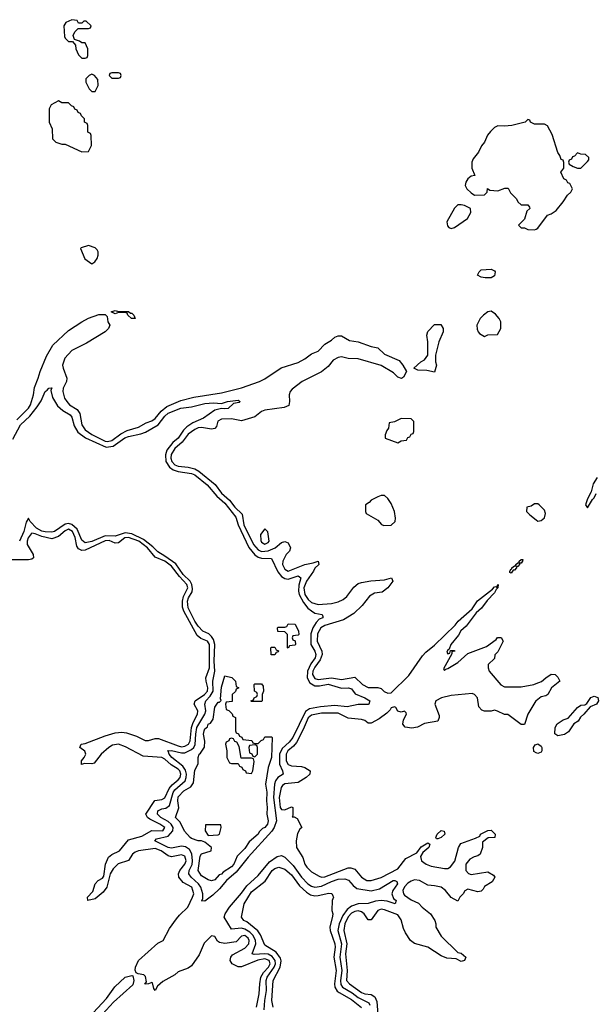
# Model space of a CAD drawing. Header units: inches. Extents: x 2710684 to 2828758, y 857022 to 965663.
# Tile 38 of 256: x 2736897 to 2740356, y 873847 to 879766. Entities that reach past the tile are written whole.
import ezdxf

# ---------------------------------------------------------------- set-up
doc = ezdxf.new("R2010")
doc.units = ezdxf.units.IN
doc.header["$MEASUREMENT"] = 0
doc.layers.add('C7837', color=7, linetype='Continuous')
doc.layers.add('C7847', color=7, linetype='Continuous')

msp = doc.modelspace()

# ---------------------------------------------------------------- linework, layer by layer
at = {"layer": 'C7837', "color": 4}
for points, elevation in [([(2737210, 879766), (2737174, 879750), (2737162, 879730), (2737165.4, 879665.4), (2737170, 879654), (2737190, 879634), (2737214, 879634), (2737232.7, 879612.7), (2737234, 879590), (2737250, 879554), (2737270, 879534), (2737290, 879534), (2737302, 879538), (2737306, 879550), (2737306, 879590), (2737290, 879626), (2737270, 879626), (2737256.4, 879636.4), (2737226, 879646), (2737218, 879670), (2737227.3, 879692.7), (2737247.3, 879712.7), (2737310, 879714), (2737322, 879718), (2737326, 879730), (2737296.4, 879756.4), (2737282, 879758), (2737270, 879746), (2737250, 879746), (2737242, 879762)], 16), ([(2737330, 879438), (2737314, 879430), (2737294, 879410), (2737294, 879390), (2737314, 879350), (2737330, 879334), (2737350, 879334), (2737368, 879370), (2737367.3, 879407.3), (2737346, 879430)], 16), ([(2737490, 879446), (2737450, 879446), (2737438, 879442), (2737434, 879430), (2737450, 879414), (2737490, 879414), (2737502, 879418), (2737506, 879430), (2737502, 879442)], 16), ([(2737130, 879278), (2737085.4, 879254.6), (2737074, 879230), (2737074, 879150), (2737092, 879110), (2737094, 879050), (2737114, 879030), (2737150, 879018), (2737170, 879018), (2737270, 878971.3), (2737310, 878974), (2737328, 879010), (2737326, 879070), (2737322, 879082), (2737306, 879090), (2737306, 879130), (2737302, 879142), (2737286, 879150), (2737286, 879170), (2737267.3, 879187.3), (2737262, 879202), (2737247.3, 879207.3), (2737242, 879222), (2737227.3, 879227.3), (2737222, 879242), (2737207.3, 879247.3), (2737190, 879266), (2737150, 879266)], 16), ([(2739550, 878653.2), (2739530, 878652.7), (2739510, 878632.7), (2739463.7, 878550), (2739467.1, 878527.1), (2739475.9, 878515.9), (2739490, 878510.6), (2739510, 878517.3), (2739588.7, 878570), (2739607.3, 878607.3), (2739606, 878630), (2739570, 878648.7)], 16), ([(2737310, 878408.7), (2737266.4, 878393.6), (2737262, 878390), (2737288, 878328), (2737330, 878298), (2737349, 878311), (2737362, 878330), (2737368.7, 878350), (2737368.7, 878370), (2737363.1, 878383.1), (2737350, 878395.3)], 16), ([(2739730, 878214), (2739694.6, 878214.6), (2739670, 878218), (2739648, 878230), (2739658, 878250), (2739670, 878262), (2739730, 878266), (2739750, 878256), (2739753.4, 878250), (2739750, 878225.2)], 12), ([(2737562, 878002), (2737570, 878002), (2737582, 877990), (2737590, 877969), (2737568, 877970), (2737546, 877990), (2737542, 878002), (2737530, 878006), (2737490, 878006), (2737470, 877998), (2737446, 878010), (2737470, 878018), (2737490, 878012), (2737550, 878011.3)], 12), ([(2739730, 878014), (2739710, 878008.7), (2739684.7, 877990), (2739664.7, 877970), (2739644.7, 877930), (2739645.4, 877905.4), (2739652, 877890), (2739659.6, 877879.6), (2739690, 877862), (2739710, 877872), (2739767.3, 877872.7), (2739788, 877910), (2739788, 877950), (2739778, 877970), (2739756.5, 877996.5)], 16), ([(2739390, 877646), (2739343.6, 877656.4), (2739290, 877658), (2739266, 877670), (2739308, 877710), (2739330, 877722), (2739348.7, 877750), (2739349.1, 877829.1), (2739344, 877870), (2739350, 877892), (2739390, 877934), (2739427.3, 877932.7), (2739442, 877910), (2739442, 877890), (2739416, 877830), (2739396, 877750), (2739396, 877710), (2739401, 877690)], 12), ([(2739190, 877368), (2739150, 877348), (2739118, 877342), (2739114, 877310), (2739103.6, 877296.4), (2739094, 877270), (2739094, 877250), (2739170, 877222), (2739190, 877234), (2739222, 877238), (2739230, 877254), (2739242, 877258), (2739250, 877274), (2739262, 877278), (2739266, 877290), (2739266, 877350), (2739250, 877366)], 16), ([(2739090, 876906), (2739070, 876906), (2739050, 876898), (2739010, 876878), (2738996.9, 876863.1), (2738974, 876850), (2738974, 876810), (2738978, 876798), (2739050, 876758), (2739071.1, 876731.1), (2739086, 876726), (2739130, 876726.8), (2739152.3, 876750), (2739155.1, 876770), (2739149.3, 876809.3), (2739130, 876858), (2739110, 876888)], 16), ([(2738370, 876706), (2738344.7, 876670), (2738345.2, 876634.8), (2738350, 876624.9), (2738370, 876613.4), (2738390, 876622), (2738397, 876630), (2738387.3, 876687.3)], 16), ([(2739850, 876439), (2739842.7, 876442.7), (2739842.7, 876450), (2739850, 876464.7), (2739855.3, 876464.7), (2739854, 876470), (2739870, 876482.8), (2739878, 876482), (2739879, 876490), (2739890, 876501), (2739899, 876501), (2739899, 876510), (2739910, 876521), (2739919.8, 876519.8), (2739918.8, 876510), (2739910, 876499), (2739901, 876499), (2739901, 876490), (2739890, 876479), (2739882, 876478), (2739882.8, 876470), (2739870, 876457.2), (2739862.8, 876457.2)], 12), ([(2738510, 875988), (2738506, 875990), (2738506, 876070), (2738490, 876086), (2738447.3, 876087.3), (2738446, 876110), (2738450, 876114), (2738490, 876114), (2738502, 876118), (2738510, 876134), (2738551.6, 876131.6), (2738572, 876090), (2738574, 876070), (2738570, 876066), (2738538, 876062), (2738534, 876050), (2738538, 876038), (2738552.7, 876032.7), (2738554, 876010), (2738550, 876006), (2738518, 876002)], 4), ([(2738430, 875948), (2738408.4, 875948.4), (2738406, 875990), (2738410, 875994), (2738430, 875994), (2738438, 875978), (2738452, 875972), (2738450, 875966), (2738438, 875962)], 4), ([(2738310, 875414), (2738330, 875414), (2738347.3, 875432.7), (2738362, 875438), (2738370, 875454), (2738410, 875454), (2738414, 875450), (2738410.3, 875329.7), (2738390.6, 875269.4), (2738374.8, 875170), (2738382.5, 875122.5), (2738379.1, 875070), (2738384, 875030), (2738382.8, 874990), (2738390.3, 874950), (2738386.8, 874930), (2738370.6, 874910), (2738356.3, 874903.7), (2738336.3, 874883.7), (2738330, 874869.3), (2738276.8, 874823.2), (2738250, 874784), (2738203.5, 874736.5), (2738184, 874690), (2738170, 874673.2), (2738119.3, 874640.7), (2738110, 874629.5), (2738095.9, 874624.1), (2738070, 874595.3), (2738050, 874588.7), (2738030, 874594), (2737990, 874619.3), (2737969.6, 874650), (2737982, 874738), (2737990, 874751), (2738048, 874770), (2738048.7, 874790), (2738010, 874822), (2737989, 874829), (2737970, 874829.2), (2737930, 874842.7), (2737921.2, 874850), (2737887, 874887), (2737860.9, 874940.9), (2737834, 874970), (2737852.3, 875027.7), (2737846.9, 875070), (2737850, 875093.4), (2737883.7, 875130), (2737925.8, 875154.2), (2737942, 875178), (2737950, 875254), (2737968.4, 875291.6), (2737968.7, 875330), (2737975.3, 875350), (2737983.7, 875356.3), (2738006.8, 875393.2), (2738009.4, 875429.4), (2738001.2, 875470), (2738006, 875490), (2738010, 875502), (2738024.7, 875515.3), (2738029.2, 875530), (2738043.1, 875536.9), (2738059, 875561), (2738070, 875632), (2738090, 875662), (2738098, 875662), (2738107.3, 875672.7), (2738103.1, 875683.1), (2738110, 875754), (2738130, 875822), (2738172, 875812), (2738194, 875790), (2738198, 875758), (2738214, 875750), (2738198, 875742), (2738192.7, 875727.3), (2738174, 875710), (2738172.7, 875667.3), (2738138, 875662), (2738134, 875650), (2738138, 875618), (2738152.7, 875612.7), (2738172.7, 875592.7), (2738178, 875578), (2738194, 875570), (2738194, 875490), (2738198, 875478), (2738212.7, 875472.7), (2738218, 875458), (2738232.7, 875452.7), (2738238, 875438), (2738291.6, 875431.6), (2738298, 875418)], 4), ([(2738290, 875666), (2738286, 875670), (2738302, 875678), (2738306, 875690), (2738322, 875698), (2738326, 875710), (2738322, 875722), (2738308.4, 875728.4), (2738306, 875770), (2738310, 875774), (2738350, 875774), (2738359.6, 875759.6), (2738362, 875730), (2738354, 875710), (2738354, 875670), (2738350, 875666)], 4), ([(2738170, 875446), (2738158, 875442), (2738154, 875430), (2738138, 875422), (2738134, 875410), (2738142, 875370), (2738142, 875330), (2738158, 875298), (2738170, 875294), (2738210, 875294), (2738218, 875278), (2738232.7, 875272.7), (2738238, 875258), (2738254, 875250), (2738258, 875238), (2738290, 875234), (2738298, 875250), (2738306, 875306), (2738302, 875322), (2738290, 875326), (2738227.3, 875327.3), (2738216.4, 875396.4), (2738202, 875422), (2738190, 875426), (2738182, 875442)], 4), ([(2738310, 875406), (2738278, 875402), (2738274, 875390), (2738278, 875358), (2738292.7, 875352.7), (2738298, 875338), (2738310, 875334), (2738326, 875350), (2738326, 875390), (2738322, 875402)], 4), ([(2738106, 874926), (2738014, 874926), (2738011.3, 874890), (2738030, 874862), (2738090, 874864.7), (2738098, 874870), (2738108, 874910)], 4), ([(2739410, 874840.9), (2739402, 874842), (2739397.2, 874850), (2739405.6, 874870), (2739430, 874891.8), (2739447.1, 874887.1), (2739452.4, 874870), (2739430, 874849.6)], 12), ([(2737991.4, 874469), (2737991, 874469), (2737990, 874466)], 8), ([(2737250, 873659.3), (2737240.2, 873660.2), (2737239.3, 873670), (2737271.5, 873730), (2737313.1, 873766.9), (2737417.7, 873882.3), (2737469, 873951), (2737530, 874010.4), (2737570, 874019.1), (2737576.7, 874016.7), (2737582.4, 873990), (2737577, 873963), (2737460.9, 873859.1), (2737393.7, 873786.3), (2737290, 873691.5), (2737262.8, 873677.2)], 12)]:
    msp.add_lwpolyline(points, close=True, dxfattribs=dict(at, elevation=elevation))
for points, elevation in [([(2740000, 879138), (2739990, 879138), (2739966, 879150), (2739962, 879162), (2739950, 879166), (2739934, 879150), (2739854, 879130), (2739810, 879125.2), (2739770, 879128), (2739750, 879118), (2739725.2, 879094.8), (2739707.7, 879072.3), (2739691, 879030), (2739672.7, 879007.3), (2739654.4, 878970), (2739622.4, 878930), (2739613.1, 878910), (2739613.7, 878873.7), (2739632, 878830), (2739610, 878825.2), (2739590, 878809), (2739577.3, 878790), (2739574.8, 878770), (2739584.7, 878750), (2739610, 878724.7), (2739630, 878712), (2739690, 878714), (2739706, 878730), (2739708, 878752), (2739722, 878742), (2739770, 878738), (2739812.7, 878752.7), (2739832.7, 878752.7), (2739845.4, 878725.4), (2739882, 878690), (2739891.1, 878671.1), (2739910, 878652), (2739950, 878652), (2739959.6, 878639.6), (2739962, 878630), (2739945.4, 878614.6), (2739930, 878566), (2739894, 878530), (2739910, 878514), (2739930, 878514), (2739950, 878504.7), (2739990, 878502), (2740000, 878507)], 16), ([(2736880.2, 877359.8), (2736949.7, 877430), (2736961.4, 877450), (2736979.7, 877510), (2736985.2, 877554.8), (2737008.7, 877610), (2737019, 877650), (2737057.5, 877742.5), (2737095.1, 877810), (2737190, 877897.3), (2737269.6, 877950.4), (2737310, 877971), (2737372.7, 877992.7), (2737410, 877994), (2737422, 877982), (2737426, 877950), (2737438, 877930), (2737431.3, 877910), (2737410.5, 877889.5), (2737298, 877822), (2737210, 877777), (2737168.2, 877731.8), (2737154.9, 877690), (2737157.4, 877670), (2737180.3, 877610), (2737177.1, 877590), (2737157.6, 877550), (2737155.8, 877530), (2737166.7, 877490), (2737179.3, 877470), (2737195.5, 877450), (2737241.5, 877421.5), (2737257.8, 877397.8), (2737270.3, 877330), (2737290, 877299.5), (2737330, 877272.8), (2737410, 877232.4), (2737424.7, 877230), (2737450, 877236.5), (2737503.7, 877276.3), (2737542.8, 877297.2), (2737610, 877316), (2737657, 877343), (2737690, 877354.6), (2737710, 877367.6), (2737746.8, 877413.2), (2737780.4, 877439.6), (2737864.4, 877475.6), (2737943.1, 877496.9), (2738110, 877522.3), (2738230, 877552.2), (2738337.2, 877590), (2738370, 877606.7), (2738467.7, 877672.3), (2738570, 877706), (2738610, 877727), (2738650, 877756.5), (2738690, 877772.7), (2738730, 877815.5), (2738770, 877838.8), (2738790, 877858), (2738810, 877866), (2738830, 877864.7), (2738878, 877838), (2738930, 877828.4), (2739010, 877800.4), (2739050, 877792.4), (2739090, 877754.9), (2739176.4, 877716.4), (2739198.8, 877690), (2739222, 877650), (2739203.6, 877616.4), (2739190.9, 877609.1), (2739170, 877617.2), (2739142.3, 877642.3), (2739070, 877686.3), (2738930, 877727.6), (2738870.3, 877729.7), (2738830, 877738.4), (2738810, 877735.6), (2738781.4, 877718.6), (2738750, 877681.6), (2738710.2, 877649.8), (2738593.4, 877590), (2738535.1, 877544.9), (2738523, 877530), (2738516.4, 877510), (2738518.4, 877470), (2738513.5, 877446.5), (2738486, 877434), (2738370, 877418.5), (2738349.3, 877410.7), (2738310, 877377.4), (2738230, 877355.1), (2738170, 877367.1), (2738110, 877365.1), (2738088.3, 877351.7), (2738079.9, 877320.1), (2738070, 877307.8), (2738050, 877304), (2737990, 877314), (2737970, 877311.7), (2737950, 877303.1), (2737910, 877273.5), (2737874, 877226), (2737830, 877188.4), (2737807.8, 877152.2), (2737805.4, 877130), (2737811.3, 877110), (2737830, 877089.3), (2737850, 877081), (2737910, 877075), (2737950, 877065.6), (2737972.7, 877052.7), (2738071.7, 876971.7), (2738110, 876920.3), (2738157.7, 876877.7), (2738190, 876835.6), (2738233, 876793), (2738244.7, 876730), (2738302.6, 876610), (2738330, 876578), (2738350, 876569.2), (2738390, 876572.8), (2738431.6, 876590), (2738470, 876623.1), (2738490, 876628.4), (2738510, 876620.7), (2738523.8, 876590), (2738518.4, 876570), (2738498.7, 876550), (2738477.4, 876510), (2738476, 876490), (2738490, 876461.6), (2738510, 876450.4), (2738609.7, 876490.4), (2738660.2, 876499.8), (2738690.6, 876510.6), (2738694.8, 876490), (2738670, 876468.7), (2738662, 876450), (2738621.2, 876390), (2738604.3, 876350), (2738611.3, 876310), (2738630, 876281.1), (2738650, 876261.7), (2738690.8, 876249.2), (2738770, 876256.5), (2738810, 876266.3), (2738839.8, 876280.2), (2738862.7, 876297.3), (2738904.9, 876355.1), (2738930, 876375.5), (2738950, 876383), (2739007.8, 876392.2), (2739090, 876398.7), (2739130.6, 876410), (2739138.4, 876390), (2739110, 876349.5), (2739075.4, 876324.6), (2739030, 876317.7), (2738999.4, 876300.6), (2738955.8, 876244.2), (2738904.8, 876195.2), (2738842.2, 876157.8), (2738730, 876123.9), (2738707.4, 876110), (2738686.9, 876073.1), (2738683.9, 876030), (2738711.7, 875970), (2738714.9, 875950), (2738703.1, 875916.9), (2738670, 875874), (2738658.8, 875850), (2738655.8, 875830), (2738670, 875804.4), (2738690, 875799.7), (2738770, 875810.2), (2738830, 875798.7), (2738910, 875814), (2738956.3, 875770), (2738990, 875750.5), (2739050, 875750.6), (2739070, 875745.5), (2739087.9, 875727.9), (2739110, 875717), (2739130, 875719.5), (2739236.1, 875823.9), (2739318, 875942), (2739337.4, 875962.6), (2739390, 876006), (2739513.6, 876126.4), (2739532, 876150), (2739616.1, 876223.9), (2739648.5, 876271.5), (2739738.3, 876341.7), (2739750, 876356.3), (2739758, 876358), (2739767.3, 876352.7), (2739767.3, 876367.3), (2739771.3, 876371.3), (2739771, 876351), (2739759.8, 876340.2), (2739750, 876320.9), (2739705.5, 876274.5), (2739672.7, 876227.3), (2739640.7, 876199.3), (2739579.3, 876120.7), (2739548.8, 876091.2), (2739534.6, 876065.4), (2739487.7, 876010), (2739478, 875982), (2739470, 875978), (2739463.6, 875963.6), (2739470, 875954), (2739482, 875958), (2739486, 875974), (2739510, 875974), (2739511, 875970), (2739494, 875966), (2739494, 875954), (2739443.6, 875863.6), (2739450, 875854), (2739458, 875862), (2739470, 875864.7), (2739530, 875901), (2739590, 875954.8), (2739703.1, 875996.9), (2739760.4, 876039.6), (2739769.1, 876050.9), (2739790, 876052), (2739802, 876030), (2739770, 875966), (2739752.7, 875947.3), (2739750, 875926), (2739712, 875890), (2739711.3, 875870), (2739718, 875850), (2739787.5, 875767.5), (2739810, 875756), (2739910, 875754.8), (2739986, 875770), (2740000, 875774.8)], 12), ([(2736855.1, 877244.9), (2736902.3, 877330), (2736956.9, 877383.1), (2737001.8, 877438.2), (2737024.9, 877475.1), (2737050, 877530.8), (2737062, 877538), (2737071.3, 877551.3), (2737090, 877552), (2737083.6, 877536.4), (2737094.6, 877494.6), (2737124.6, 877444.6), (2737156.7, 877416.7), (2737199.3, 877390), (2737210, 877376.3), (2737224.4, 877324.4), (2737246.5, 877286.5), (2737291.5, 877251.5), (2737416.3, 877196.3), (2737457.6, 877202.4), (2737528.7, 877251.3), (2737550, 877260.7), (2737624, 877276), (2737653.1, 877286.9), (2737729.1, 877330.9), (2737770, 877383.1), (2737790, 877399.6), (2737866, 877430), (2737930, 877437.6), (2738010, 877458.7), (2738062, 877462), (2738110, 877458.8), (2738146, 877470), (2738210, 877478), (2738222, 877470), (2738216, 877464), (2738181, 877459), (2738150, 877429.4), (2738130, 877426), (2738110, 877429.4), (2738070, 877419.3), (2738001, 877370), (2737937.1, 877342.9), (2737900.9, 877319.1), (2737881.5, 877298.5), (2737848.5, 877250), (2737816.6, 877223.4), (2737781.5, 877178.5), (2737772.1, 877150), (2737775.9, 877110), (2737796.7, 877076.7), (2737819.2, 877059.2), (2737850, 877050.1), (2737930, 877038.4), (2737950, 877029.1), (2738023.6, 876970), (2738081.5, 876901.5), (2738130, 876859.6), (2738195, 876775), (2738209.4, 876729.4), (2738273.4, 876593.4), (2738310, 876547.8), (2738330, 876533.8), (2738350, 876527.8), (2738410, 876526.8), (2738447.3, 876447.3), (2738470, 876418.9), (2738490, 876405.5), (2738510, 876402.4), (2738570, 876422), (2738586, 876410), (2738574.4, 876365.6), (2738571.8, 876330), (2738576.8, 876310), (2738602.3, 876262.3), (2738628.7, 876228.7), (2738650, 876211.6), (2738670, 876198.4), (2738714, 876190), (2738718, 876178), (2738718, 876170), (2738697.1, 876162.9), (2738677.8, 876142.2), (2738657.6, 876110), (2738646.8, 876073.2), (2738647.1, 876010), (2738671.2, 875970), (2738676.9, 875950), (2738672.1, 875930), (2738645.8, 875894.2), (2738625.4, 875850), (2738623.5, 875810), (2738640.1, 875780.1), (2738670, 875762), (2738699.5, 875760.5), (2738751.1, 875771.1), (2738830, 875746.7), (2738872, 875750), (2738890, 875742.8), (2738912.4, 875712.4), (2738971.3, 875690), (2739002, 875670), (2738994, 875650), (2738990.7, 875649.3), (2738930, 875649), (2738864.5, 875635.5), (2738790, 875643.1), (2738704.5, 875635.5), (2738638, 875622), (2738613.6, 875606.4), (2738538.4, 875450), (2738516.7, 875423.3), (2738475, 875385), (2738458, 875350), (2738458.8, 875290), (2738476.5, 875250), (2738480.5, 875230), (2738447.2, 875210), (2738433.4, 875190), (2738428.4, 875170), (2738422.6, 875090), (2738439.7, 874950), (2738426.4, 874910), (2738412.3, 874887.7), (2738269.5, 874730.5), (2738198.4, 874641.6), (2738138.9, 874590), (2738098.3, 874541.7), (2738057.7, 874502.3), (2738010, 874467.3), (2737991.4, 874469), (2737997.6, 874482.4), (2737997.6, 874510), (2737986, 874550), (2737971.7, 874571.7), (2737926.6, 874610), (2737913.5, 874630), (2737915.1, 874650), (2737932.4, 874687.6), (2737936, 874710), (2737931.5, 874751.5), (2737917.4, 874777.4), (2737892.5, 874792.5), (2737870, 874797.2), (2737810, 874785.1), (2737790, 874788.7), (2737708, 874830), (2737718, 874842), (2737790, 874857.3), (2737817.8, 874890), (2737818.4, 874910), (2737807.6, 874930), (2737790, 874945.8), (2737744.5, 874970), (2737730, 874982.9), (2737724.2, 874990), (2737727.8, 875010), (2737750, 875021.1), (2737774.7, 875025.3), (2737797.3, 875042.7), (2737819.5, 875120.5), (2737830, 875136.5), (2737890.5, 875189.5), (2737897.8, 875210), (2737898.6, 875230), (2737893.6, 875253.6), (2737877.8, 875277.8), (2737811.3, 875330), (2737795.6, 875350), (2737789.5, 875369.5), (2737786, 875370), (2737808.3, 875371.7), (2737870, 875357.8), (2737890, 875359.3), (2737930, 875378.6), (2737942.7, 875390), (2737952, 875408), (2737954.5, 875470), (2737961.4, 875510), (2738008.9, 875590), (2738015.5, 875610), (2738009.7, 875650), (2738014.8, 875670), (2738041.9, 875698.1), (2738060.2, 875730), (2738057.4, 875790), (2738069.8, 875850), (2738065.6, 875910), (2738068.5, 876010), (2738060.5, 876040.5), (2738050, 876058.3), (2738032.8, 876072.8), (2737996.9, 876090), (2737970, 876120.5), (2737949.8, 876150), (2737909.3, 876229.3), (2737905.8, 876270), (2737912, 876290), (2737933.2, 876326.8), (2737935.4, 876344.6), (2737931.6, 876370), (2737920.7, 876390), (2737879.4, 876430), (2737834.2, 876494.2), (2737770, 876541.6), (2737726.5, 876566.5), (2737696.7, 876596.7), (2737640.9, 876640.9), (2737570, 876675.7), (2737530, 876681.4), (2737470, 876660.8), (2737410, 876662.4), (2737330, 876629), (2737290, 876621.5), (2737270, 876636.2), (2737242.9, 876702.9), (2737210, 876731.9), (2737190, 876736.8), (2737170, 876732.8), (2737106.8, 876690), (2737090, 876686), (2737050, 876687.2), (2737030, 876692), (2736997.7, 876710), (2736959.3, 876750), (2736950, 876768.7), (2736935.2, 876744.8), (2736922.4, 876690), (2736896.5, 876630)], 8), ([(2740000, 876855.3), (2739990, 876855.3), (2739970, 876842), (2739945.4, 876834.6), (2739942, 876810), (2739962, 876790), (2740000, 876759.4)], 16), ([(2738319.5, 873830), (2738335.4, 873910), (2738339.1, 873970), (2738346.9, 874010), (2738362.1, 874037.9), (2738391.7, 874070), (2738402, 874090), (2738396.8, 874110), (2738370, 874120.7), (2738328.8, 874111.2), (2738230, 874071.3), (2738210, 874071.8), (2738174, 874090), (2738161.2, 874110), (2738165.2, 874130), (2738175.1, 874144.9), (2738250, 874183.1), (2738274.8, 874210), (2738276.4, 874230), (2738270, 874244.5), (2738250, 874260.4), (2738230, 874255.6), (2738197.3, 874222.7), (2738130, 874211.2), (2738097.4, 874217.4), (2738085.7, 874225.7), (2738070, 874253.2), (2738050, 874257.6), (2738005.7, 874214.3), (2737976.1, 874143.9), (2737930, 874077.2), (2737910, 874063.7), (2737850, 874041.2), (2737830, 874024), (2737756.3, 873983.7), (2737725.4, 873954.6), (2737710, 873928.7), (2737702, 873942), (2737695.3, 873975.3), (2737690, 873978), (2737671.3, 873968.7), (2737648.4, 873968.4), (2737658, 873982), (2737653.6, 874013.6), (2737643.1, 874023.1), (2737609.3, 874029.3), (2737596.6, 874036.6), (2737591.4, 874051.4), (2737592.4, 874070), (2737610, 874110.5), (2737726.9, 874213.1), (2737758, 874230), (2737798, 874302), (2737840.1, 874359.9), (2737857.1, 874382.9), (2737906.6, 874430), (2737936.2, 874490), (2737943.7, 874510), (2737932, 874550), (2737879.3, 874579.3), (2737852.3, 874610), (2737851.8, 874630), (2737858.4, 874650), (2737889.5, 874690), (2737896.9, 874710), (2737890, 874736.2), (2737870, 874745.1), (2737810, 874733), (2737790, 874739.7), (2737747.3, 874770), (2737710, 874784.2), (2737611, 874770), (2737590, 874761.7), (2737575.3, 874750), (2737550, 874711.5), (2737489.1, 874690.9), (2737458.6, 874661.4), (2737440.7, 874630), (2737420.7, 874550), (2737399, 874521), (2737350, 874481.2), (2737306, 874470), (2737304, 874490), (2737336.2, 874523.8), (2737350, 874570.8), (2737368.2, 874591.8), (2737395.1, 874604.9), (2737402.7, 874617.3), (2737411.8, 874690), (2737430, 874730.6), (2737450, 874746.4), (2737495.6, 874770), (2737550, 874835.6), (2737630, 874857.3), (2737690, 874891.6), (2737757.2, 874890), (2737769.3, 874910), (2737739.3, 874930), (2737679, 874959), (2737664.5, 874970), (2737655.6, 874990), (2737708.4, 875071.6), (2737750, 875077.6), (2737770, 875088.2), (2737795.6, 875144.4), (2737813.8, 875166.2), (2737850, 875196.5), (2737861, 875210), (2737865.3, 875230), (2737859.3, 875250), (2737850, 875260.4), (2737807.1, 875287.1), (2737770, 875320.4), (2737751.8, 875330), (2737638.3, 875338.3), (2737533.6, 875393.6), (2737490, 875409.7), (2737455.2, 875404.8), (2737432.4, 875390), (2737385.5, 875350), (2737344.5, 875295.5), (2737330, 875292.3), (2737285.4, 875294.6), (2737269.1, 875289.1), (2737269.2, 875310), (2737285.2, 875330), (2737294, 875350), (2737289, 875369), (2737259, 875390), (2737266, 875410), (2737290, 875414.8), (2737410, 875460.3), (2737470, 875477.8), (2737510, 875483.6), (2737539.6, 875479.6), (2737598, 875458), (2737650, 875432.2), (2737670, 875432), (2737710, 875444.2), (2737730, 875444.6), (2737850, 875399.7), (2737870, 875394.9), (2737890, 875397.8), (2737910.5, 875409.5), (2737920.4, 875430), (2737928.8, 875511.2), (2737939.2, 875540.8), (2737966.3, 875590), (2737967.3, 875610), (2737944.5, 875650), (2737951.6, 875670), (2738007.6, 875710), (2738025.4, 875730), (2738028.4, 875750), (2738017.3, 875790), (2738016.4, 875810), (2738037.1, 875870), (2738037.4, 876010), (2738025.6, 876030), (2737986.2, 876046.2), (2737964.1, 876064.1), (2737882.8, 876210), (2737875.1, 876235.1), (2737875, 876270), (2737881.8, 876298.3), (2737906.3, 876350), (2737901.8, 876370), (2737857.8, 876417.8), (2737810, 876480.7), (2737768.2, 876510), (2737710, 876535.6), (2737664.8, 876590), (2737613.1, 876630), (2737550, 876653.7), (2737529.1, 876650.9), (2737490, 876621.1), (2737470, 876619.1), (2737434.2, 876634.2), (2737410, 876633.4), (2737290, 876577.2), (2737270, 876574.3), (2737250, 876585.1), (2737240.9, 876600.9), (2737230, 876652.7), (2737214.4, 876690), (2737190, 876702.8), (2737170, 876694), (2737130, 876658.5), (2737090, 876644.4), (2737030, 876658), (2736990, 876674.8), (2736970, 876678.3), (2736965, 876675), (2736947.2, 876650), (2736940.8, 876630), (2736940.9, 876610), (2736978, 876550), (2736978.8, 876530), (2736970, 876522.7), (2736950, 876518.4), (2736850, 876519.1)], 12), ([(2740000, 875671.6), (2739998, 875670), (2739951.3, 875590), (2739930, 875528.7), (2739910, 875528.7), (2739830, 875588), (2739810, 875588), (2739769, 875609), (2739750, 875614), (2739730.8, 875609.2), (2739690, 875609.2), (2739674.6, 875614.6), (2739655.3, 875635.3), (2739648.7, 875690), (2739629.3, 875709.3), (2739615.1, 875715.1), (2739490, 875703.7), (2739432, 875690), (2739398, 875670), (2739391, 875650), (2739416.9, 875583.1), (2739418, 875570), (2739410, 875548.7), (2739330, 875534), (2739287.1, 875512.9), (2739253.7, 875506.3), (2739213.2, 875513.2), (2739199, 875530), (2739203.2, 875556.8), (2739222, 875590), (2739219, 875599), (2739210, 875608), (2739190, 875602), (2739168.7, 875608.7), (2739158, 875630), (2739150, 875635.3), (2739130, 875628.7), (2739124.1, 875615.9), (2739103.9, 875596.1), (2739057.7, 875562.2), (2739010, 875536.2), (2738990, 875536), (2738970, 875552), (2738950, 875558.4), (2738870, 875567.3), (2738810, 875596.4), (2738710, 875597.2), (2738650, 875585.7), (2738630, 875569.6), (2738601, 875499), (2738559.3, 875420.7), (2738541.5, 875398.5), (2738508.9, 875370), (2738498.9, 875350), (2738498.7, 875310), (2738510, 875288.4), (2738530, 875280.4), (2738590, 875277.1), (2738610.4, 875270.4), (2738642.8, 875250), (2738640.7, 875230), (2738618.8, 875210), (2738570, 875179.5), (2738490, 875171.2), (2738477.1, 875162.9), (2738469.1, 875150.9), (2738455.6, 875090), (2738462.7, 875030), (2738470, 875017.1), (2738490, 875016.4), (2738530, 875033), (2738538, 875030), (2738538, 874982), (2738534, 874974), (2738546, 874974), (2738563.6, 874963.6), (2738592, 874910), (2738580.7, 874899.3), (2738567.1, 874872.9), (2738558, 874830), (2738560.7, 874790), (2738598.8, 874730), (2738610.8, 874690), (2738622.8, 874670), (2738650, 874642.8), (2738695.9, 874615.9), (2738710, 874610.7), (2738730, 874612.7), (2738870, 874666.4), (2738886.2, 874666.2), (2738910, 874659.1), (2738951, 874610), (2738982, 874590), (2739010, 874590.7), (2739070, 874608.9), (2739170, 874661.3), (2739217.8, 874722.2), (2739283.7, 874756.3), (2739310, 874793), (2739350, 874816.3), (2739361, 874810), (2739354.9, 874790), (2739320.3, 874759.7), (2739304.5, 874735.5), (2739310.6, 874710), (2739338.8, 874690), (2739370, 874678), (2739450, 874662), (2739470, 874662.8), (2739486.3, 874673.7), (2739512.1, 874707.9), (2739533.2, 874790), (2739547.2, 874812.8), (2739635.3, 874844.7), (2739662, 874858), (2739666, 874870), (2739710, 874892), (2739730, 874894), (2739754, 874870), (2739751.6, 874848.4), (2739712.7, 874847.3), (2739678, 874822), (2739678, 874790), (2739664.7, 874750), (2739650, 874739), (2739627.1, 874732.9), (2739601.4, 874718.6), (2739578.8, 874690), (2739578.8, 874650), (2739593.7, 874633.7), (2739610, 874627.7), (2739710, 874642), (2739743.6, 874623.6), (2739751.6, 874611.6), (2739736.9, 874583.1), (2739690, 874555.3), (2739682, 874538), (2739670, 874526), (2739650, 874522), (2739590, 874538), (2739571.6, 874528.4), (2739562, 874510), (2739542, 874490), (2739530, 874466), (2739490, 874488), (2739455.3, 874530), (2739428.7, 874550), (2739390, 874559.6), (2739350, 874562.7), (2739299, 874590), (2739270, 874594), (2739250, 874587.8), (2739230, 874574.7), (2739210, 874553.3), (2739199.5, 874530), (2739202.4, 874510), (2739210, 874502.4), (2739250, 874474.4), (2739294.4, 874454.4), (2739316, 874430), (2739364.7, 874390), (2739391.3, 874350), (2739398, 874330), (2739398, 874310), (2739430, 874256), (2739530, 874158), (2739550, 874154.8), (2739578, 874130), (2739570.8, 874109.2), (2739550, 874104), (2739520.4, 874120.4), (2739463.2, 874123.2), (2739430, 874137.2), (2739350, 874189.3), (2739270, 874212.7), (2739246, 874230), (2739215.6, 874275.6), (2739202.7, 874302.7), (2739190, 874354), (2739170, 874383.7), (2739090, 874415.4), (2739070, 874418), (2739049.1, 874410.9), (2739010, 874355.3), (2738990, 874355.3), (2738966.6, 874390), (2738950, 874402.9), (2738930, 874407.6), (2738910, 874403.5), (2738890, 874393.5), (2738870, 874372.6), (2738850.3, 874330), (2738844.7, 874290), (2738863.2, 874210), (2738854, 874150), (2738864.1, 874050), (2738861.7, 873990), (2738878, 873970), (2738950, 873918), (2738970, 873909.1), (2739010, 873906), (2739031.5, 873891.5), (2739043.2, 873863.2), (2739055.6, 873710)], 12), ([(2740000, 875359), (2739985.6, 875365.6), (2739985.1, 875390), (2739994.5, 875405.5), (2740000, 875408.2)], 12), ([(2738366.5, 873813.5), (2738369, 873870), (2738379.8, 873930), (2738377.8, 873990), (2738383.7, 874010), (2738425.4, 874070), (2738433.4, 874090), (2738431.4, 874110), (2738414, 874134), (2738390, 874147), (2738369.3, 874150.7), (2738305.7, 874145.7), (2738294, 874150), (2738315, 874210), (2738313.2, 874230), (2738299.3, 874259.3), (2738279.3, 874279.3), (2738250, 874297.8), (2738230, 874303.5), (2738170, 874299), (2738125.6, 874370), (2738131.2, 874390), (2738157.7, 874430), (2738230, 874513.7), (2738262.1, 874557.9), (2738330, 874621.1), (2738397.1, 874702.9), (2738444, 874736), (2738470, 874741.3), (2738490, 874730.4), (2738540.9, 874680.9), (2738590, 874611.7), (2738627.6, 874570), (2738650, 874556.1), (2738670, 874550.2), (2738710, 874556.2), (2738770, 874585.2), (2738810, 874598.2), (2738850, 874601.5), (2738873.2, 874593.2), (2738900.2, 874560.2), (2738923, 874543), (2739010, 874528.2), (2739059.7, 874540.3), (2739142, 874590), (2739151.8, 874591.8), (2739164, 874584), (2739167.7, 874570), (2739139.3, 874530), (2739132.7, 874510), (2739143.1, 874483.1), (2739158.8, 874470), (2739154, 874450), (2739105.6, 874465.6), (2739070, 874469.7), (2739034.1, 874465.9), (2738990, 874451.6), (2738930, 874449.8), (2738890, 874436.4), (2738864.3, 874415.7), (2738838.6, 874381.4), (2738815.8, 874330), (2738808.4, 874290), (2738830.1, 874210), (2738821.6, 874130), (2738833.6, 874050), (2738824.2, 873990), (2738825.8, 873965.8), (2738836.5, 873950), (2738895.4, 873915.4), (2738930, 873887.3), (2738995.3, 873855.3), (2739001.8, 873841.8)], 8), ([(2738420.9, 873830), (2738412, 873870), (2738419.6, 873990), (2738462.7, 874070), (2738467.6, 874107.6), (2738464.4, 874124.4), (2738439, 874159), (2738370, 874201.2), (2738343.5, 874263.5), (2738327.7, 874287.7), (2738261.6, 874341.6), (2738244, 874350), (2738229.2, 874370), (2738246, 874450), (2738290, 874522.8), (2738372.3, 874587.7), (2738414, 874650), (2738430, 874662.8), (2738454, 874670), (2738490, 874658), (2738530, 874624.9), (2738578, 874558), (2738620.2, 874520.2), (2738645.3, 874505.3), (2738670, 874499.3), (2738690, 874500.5), (2738755.3, 874515.3), (2738772, 874512), (2738779.6, 874499.6), (2738782, 874490), (2738774, 874470), (2738772, 874410), (2738778, 874390), (2738776.9, 874376.9), (2738760.7, 874310), (2738762, 874290), (2738791.5, 874210), (2738792.6, 874190), (2738783.7, 874130), (2738799, 874050), (2738788.7, 873970), (2738791.3, 873950), (2738805.5, 873925.5), (2738816.7, 873916.7), (2738890, 873876), (2738950, 873827.3)], 4)]:
    msp.add_lwpolyline(points, dxfattribs=dict(at, elevation=elevation))
at = {"layer": 'C7847', "color": 4}
for points, elevation in [([(2740000, 878507), (2740010, 878512), (2740069.3, 878590.7), (2740090, 878598), (2740120.2, 878619.8), (2740162, 878670), (2740189, 878711), (2740208, 878730), (2740218, 878750), (2740202, 878782), (2740190, 878786), (2740182, 878802), (2740166, 878810), (2740148.9, 878848.9), (2740167.3, 878872.7), (2740167.3, 878907.3), (2740162, 878922), (2740150, 878926), (2740142, 878950), (2740130, 878968), (2740096.4, 879076.4), (2740068.7, 879128.7), (2740050, 879138), (2740000, 879138)], 16), ([(2740366.4, 877013.6), (2740343.5, 876976.5), (2740331.6, 876928.4), (2740310, 876886), (2740298, 876850), (2740310, 876832), (2740339, 876881), (2740350, 876892), (2740362, 876918)], 16), ([(2740000, 876759.4), (2740010, 876751.3), (2740030, 876756), (2740050, 876772), (2740057.2, 876797.2), (2740050, 876818), (2740018, 876850), (2740010, 876855.3), (2740000, 876855.3)], 16), ([(2740000, 875774.8), (2740033.6, 875786.4), (2740058, 875810), (2740091.6, 875831.6), (2740114, 875830), (2740130, 875814), (2740142, 875790), (2740092, 875750), (2740071.1, 875708.9), (2740058.8, 875701.2), (2740030, 875695.3), (2740000, 875671.6)], 12), ([(2740000, 875408.2), (2740010, 875413), (2740030, 875398.8), (2740034.9, 875390), (2740034.9, 875370), (2740030, 875362.7), (2740010, 875354.5), (2740000, 875359)], 12)]:
    msp.add_lwpolyline(points, dxfattribs=dict(at, elevation=elevation))
for points, elevation in [([(2740250, 878966), (2740230, 878946), (2740218, 878942), (2740212.7, 878927.3), (2740198, 878922), (2740194, 878910), (2740198, 878898), (2740223.6, 878883.6), (2740250, 878874), (2740270, 878874), (2740310, 878914), (2740316.4, 878923.6), (2740318, 878938), (2740296.4, 878956.4), (2740270, 878958)], 16), ([(2740130, 875461.2), (2740112.9, 875472.9), (2740114, 875510), (2740127.1, 875532.9), (2740162.4, 875557.6), (2740193.3, 875566.7), (2740248.5, 875631.5), (2740270, 875644.4), (2740292.5, 875647.5), (2740304.8, 875655.2), (2740330, 875690.5), (2740350, 875698.4), (2740370.4, 875690.4), (2740374.9, 875670), (2740362.8, 875650), (2740324.9, 875635.1), (2740287.3, 875590), (2740267.2, 875572.8), (2740252.1, 875547.9), (2740226.6, 875533.4), (2740195.6, 875484.4), (2740170, 875469.4)], 12)]:
    msp.add_lwpolyline(points, close=True, dxfattribs=dict(at, elevation=elevation))

doc.saveas('drawing.dxf')
